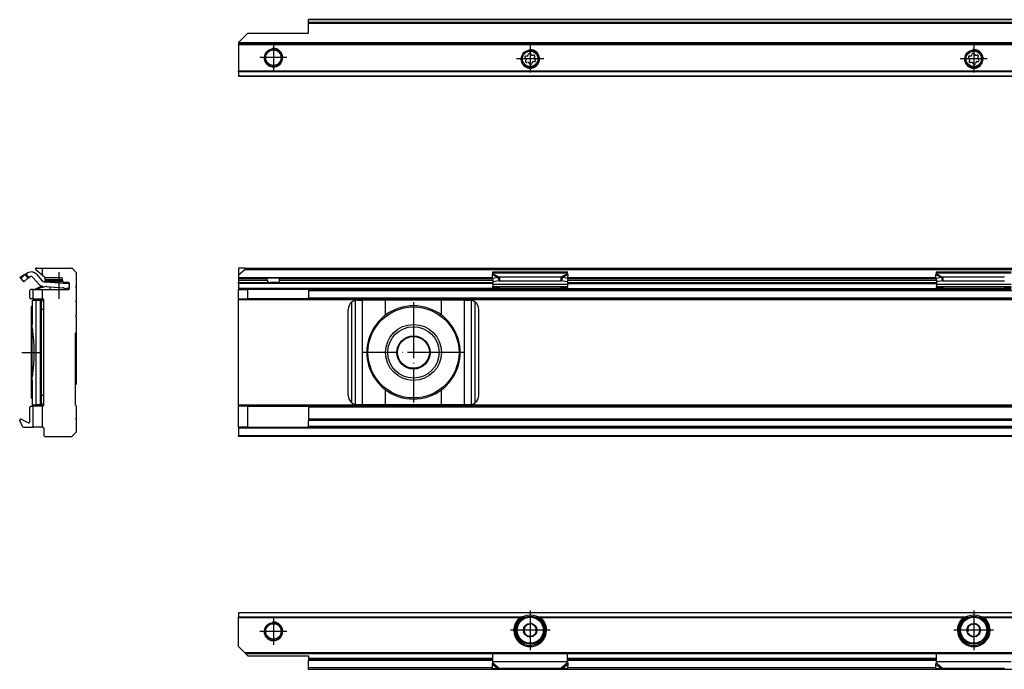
# Model space of a CAD drawing. Header units: millimetres. Extents: x -746 to 1106, y -92 to 517.
# Tile 46 of 55: x 183 to 394, y 378 to 517. Entities that reach past the tile are written whole.
import ezdxf

# ---------------------------------------------------------------- set-up
doc = ezdxf.new("R2010")
doc.units = ezdxf.units.MM
doc.linetypes.add('DOT_CENTER', pattern=[14, 12, -1, 0, -1])
doc.layers.add('1', color=7, linetype='Continuous')

# ---------------------------------------------------------------- blocks, each defined once
blk = doc.blocks.new('SOPORTE_SV2-T__51', base_point=(229.75, 504.65))
at = {"color": 7, "linetype": 'Continuous'}
for p, q in [((244.75, 516.78), (244.75, 516.8)), ((1039.75, 516.8), (244.75, 516.8)), ((244.75, 516.19), (244.75, 516.78)), ((244.75, 516.01), (244.75, 516.19)), ((244.75, 513.9), (244.75, 516.01)), ((231.75, 513.9), (229.75, 511.9)), ((231.75, 513.9), (244.75, 513.9)), ((229.75, 511.9), (229.75, 511.85)), ((229.75, 511.85), (229.75, 511.65)), ((229.75, 511.65), (229.75, 511.45)), ((1054.75, 511.65), (229.75, 511.65)), ((229.75, 511.45), (229.75, 505.74)), ((291.36, 508.43), (291.18, 508.62)), ((291.35, 509.02), (291.61, 509.02)), ((291.83, 509.19), (291.9, 509.44)), ((292.33, 509.49), (292.46, 509.27)), ((292.71, 509.16), (292.97, 509.22)), ((293.23, 508.88), (293.1, 508.65)), ((293.14, 508.38), (293.32, 508.19)), ((386.36, 508.43), (386.18, 508.62)), ((386.35, 509.02), (386.61, 509.02)), ((386.83, 509.19), (386.9, 509.44)), ((387.33, 509.49), (387.46, 509.27)), ((387.71, 509.16), (387.97, 509.22)), ((388.23, 508.88), (388.1, 508.65)), ((388.14, 508.38), (388.32, 508.19)), ((291.27, 507.93), (291.4, 508.16)), ((291.78, 507.65), (291.53, 507.59)), ((292.17, 507.32), (292.04, 507.54)), ((292.67, 507.62), (292.6, 507.37)), ((293.15, 507.79), (292.89, 507.79)), ((386.27, 507.93), (386.4, 508.16)), ((386.78, 507.65), (386.53, 507.59)), ((387.17, 507.32), (387.04, 507.54)), ((387.67, 507.62), (387.6, 507.37)), ((388.15, 507.79), (387.89, 507.79)), ((229.75, 505.6), (229.75, 505.74)), ((229.75, 505.6), (229.75, 504.71)), ((229.75, 504.65), (229.75, 504.71)), ((1054.75, 504.65), (229.75, 504.65))]:
    blk.add_line(p, q, dxfattribs=at)
at = {"color": 3, "linetype": 'Continuous'}
for p, q in [((1039.75, 516.78), (244.75, 516.78)), ((1039.75, 516.19), (244.75, 516.19)), ((1039.75, 516.01), (244.75, 516.01)), ((1054.75, 511.85), (229.75, 511.85)), ((229.75, 511.45), (1054.75, 511.45)), ((1054.75, 505.74), (229.75, 505.74)), ((1054.75, 505.6), (229.75, 505.6)), ((229.75, 504.71), (1054.75, 504.71))]:
    blk.add_line(p, q, dxfattribs=at)
at = {"color": 7, "linetype": 'Continuous'}
for centre, radius in [((237.25, 508.65), 1.9), ((237.25, 508.65), 1.65), ((292.25, 508.4), 1.9), ((292.25, 508.4), 1.65), ((387.25, 508.4), 1.9), ((387.25, 508.4), 1.65)]:
    blk.add_circle(centre, radius, dxfattribs=at)
for centre, start, end in [((291.35, 508.78), 90.5656, 223.8716), ((291.2, 508.27), 330.5656, 43.8716), ((291.61, 509.25), 270.5656, 343.8716), ((292.13, 509.37), 30.1519, 163.8716), ((292.66, 509.39), 210.1519, 283.4579), ((293.03, 509), 330.5656, 103.4579), ((293.3, 508.54), 150.5656, 223.8716), ((386.35, 508.78), 90.5656, 223.8716), ((386.2, 508.27), 330.5656, 43.8716), ((386.61, 509.25), 270.5656, 343.8716), ((387.13, 509.37), 30.1519, 163.8716), ((387.66, 509.39), 210.1519, 283.4579), ((388.03, 509), 330.5656, 103.4579), ((388.3, 508.54), 150.5656, 223.8716), ((291.47, 507.81), 150.5656, 283.8716), ((291.84, 507.42), 30.5656, 103.8716), ((292.37, 507.43), 210.5656, 343.8706), ((292.89, 507.56), 90.5656, 163.8706), ((293.15, 508.03), 270.5656, 43.8716), ((386.47, 507.81), 150.5656, 283.8716), ((386.84, 507.42), 30.5656, 103.8716), ((387.37, 507.43), 210.5656, 343.8706), ((387.89, 507.56), 90.5656, 163.8706), ((388.15, 508.03), 270.5656, 43.8716)]:
    blk.add_arc(centre, 0.233, start, end, dxfattribs=at)
at = {"layer": '1', "color": 2, "linetype": 'DOT_CENTER'}
for p, q in [((237.25, 511.55), (237.25, 505.75)), ((292.25, 511.3), (292.25, 505.5)), ((387.25, 511.3), (387.25, 505.5)), ((240.15, 508.65), (234.35, 508.65)), ((295.15, 508.4), (289.35, 508.4)), ((390.15, 508.4), (384.35, 508.4))]:
    blk.add_line(p, q, dxfattribs=at)
at = {"layer": '1', "color": 30, "linetype": 'Continuous'}
for centre in [(237.25, 508.65), (292.25, 508.4), (387.25, 508.4)]:
    blk.add_arc(centre, 2, 175, 95, dxfattribs=at)
blk = doc.blocks.new('Bottom6', base_point=(317.25, 510.72))
blk.add_blockref('SOPORTE_SV2-T__51', (229.75, 504.65))
blk = doc.blocks.new('SOPORTE_SV2-T__52', base_point=(229.75, 427.45))
at = {"color": 7, "linetype": 'Continuous'}
for p, q in [((229.75, 463.55), (229.75, 462)), ((231.05, 463.55), (229.75, 463.55)), ((231.18, 463.2), (229.75, 462)), ((229.75, 462), (229.75, 461.5)), ((231.05, 463.55), (1053.45, 463.55)), ((231.18, 463.2), (1053.32, 463.2)), ((284.16, 461.33), (284.14, 462.13)), ((284.25, 462.51), (284.25, 462.72)), ((284.25, 462.72), (300.25, 462.72)), ((284.25, 462.33), (284.25, 462.51)), ((300.25, 462.51), (300.25, 462.72)), ((300.25, 462.33), (300.25, 462.51)), ((300.34, 461.33), (300.36, 462.13)), ((379.16, 461.33), (379.14, 462.13)), ((379.25, 462.51), (379.25, 462.72)), ((379.25, 462.72), (395.25, 462.72)), ((379.25, 462.33), (379.25, 462.51)), ((229.75, 461.5), (229.75, 461.45)), ((229.75, 461.45), (229.75, 461.25)), ((229.75, 461.45), (235.81, 461.45)), ((229.75, 461.25), (229.75, 460.95)), ((229.75, 460.95), (229.75, 460.45)), ((229.75, 460.25), (229.75, 460.45)), ((229.75, 460.45), (236.56, 460.45)), ((229.75, 460.25), (229.75, 459.15)), ((235.81, 461.45), (238.69, 461.45)), ((235.94, 460.95), (235.94, 461.25)), ((237.94, 460.45), (236.56, 460.45)), ((237.94, 460.45), (284.25, 460.45)), ((238.56, 460.95), (238.56, 461.25)), ((238.69, 461.45), (284.16, 461.45)), ((285.33, 461.51), (284.16, 461.33)), ((284.16, 461.33), (284.34, 460.6)), ((284.25, 460.98), (284.25, 460.11)), ((284.25, 460.11), (284.25, 459.62)), ((285.52, 460.78), (284.34, 460.6)), ((285.33, 461.51), (285.44, 461.07)), ((285.44, 461.07), (285.52, 460.78)), ((285.66, 461.6), (285.66, 461.09)), ((298.84, 461.6), (285.66, 461.6)), ((285.66, 461.09), (285.66, 460.75)), ((298.84, 460.75), (285.66, 460.75)), ((298.84, 461.6), (298.84, 461.09)), ((298.84, 461.09), (298.84, 460.75)), ((299.06, 461.07), (298.98, 460.78)), ((300.16, 460.6), (298.98, 460.78)), ((299.17, 461.51), (299.06, 461.07)), ((300.34, 461.33), (299.17, 461.51)), ((300.34, 461.33), (300.16, 460.6)), ((300.25, 460.98), (300.25, 460.11)), ((300.25, 460.45), (379.25, 460.45)), ((300.25, 460.11), (300.25, 459.62)), ((300.34, 461.45), (379.16, 461.45)), ((380.33, 461.51), (379.16, 461.33)), ((379.16, 461.33), (379.34, 460.6)), ((379.25, 460.98), (379.25, 460.11)), ((379.25, 460.11), (379.25, 459.62)), ((380.52, 460.78), (379.34, 460.6)), ((380.33, 461.51), (380.44, 461.07)), ((380.44, 461.07), (380.52, 460.78)), ((393.84, 461.6), (380.66, 461.6)), ((380.66, 461.6), (380.66, 461.09)), ((380.66, 461.09), (380.66, 460.75)), ((393.84, 460.75), (380.66, 460.75)), ((229.75, 459.15), (229.75, 458.95)), ((229.75, 458.95), (231.75, 458.95)), ((229.75, 456.95), (229.75, 458.95)), ((244.75, 458.95), (231.75, 458.95)), ((231.75, 456.95), (231.75, 458.95)), ((244.75, 458.95), (284.25, 458.95)), ((244.75, 458.95), (244.75, 458.75)), ((244.75, 458.75), (244.75, 457.15)), ((284.25, 459.34), (284.25, 459.62)), ((284.25, 459.62), (300.25, 459.62)), ((284.25, 459.34), (284.25, 459.16)), ((284.25, 459.16), (284.25, 458.95)), ((284.25, 458.95), (287.01, 458.95)), ((285.74, 459.12), (285.74, 459.23)), ((289.25, 458.96), (285.74, 459.23)), ((285.74, 459.05), (287.01, 458.95)), ((287.01, 458.95), (289.25, 458.95)), ((295.25, 458.96), (289.25, 458.96)), ((289.25, 458.96), (289.25, 458.95)), ((289.25, 458.95), (295.25, 458.95)), ((298.76, 459.23), (295.25, 458.96)), ((295.25, 458.96), (295.25, 458.95)), ((295.25, 458.95), (297.49, 458.95)), ((297.49, 458.95), (298.76, 459.05)), ((297.49, 458.95), (300.25, 458.95)), ((298.76, 459.23), (298.76, 459.12)), ((300.25, 459.34), (300.25, 459.62)), ((300.25, 459.34), (300.25, 459.16)), ((300.25, 459.16), (300.25, 458.95)), ((300.25, 458.95), (379.25, 458.95)), ((379.25, 459.62), (395.25, 459.62)), ((379.25, 459.34), (379.25, 459.62)), ((379.25, 459.34), (379.25, 459.16)), ((379.25, 459.16), (379.25, 458.95)), ((379.25, 458.95), (382.01, 458.95)), ((380.74, 459.12), (380.74, 459.23)), ((384.25, 458.96), (380.74, 459.23)), ((380.74, 459.05), (382.01, 458.95)), ((382.01, 458.95), (384.25, 458.95)), ((390.25, 458.96), (384.25, 458.96)), ((384.25, 458.96), (384.25, 458.95)), ((384.25, 458.95), (390.25, 458.95)), ((393.76, 459.23), (390.25, 458.96)), ((390.25, 458.96), (390.25, 458.95)), ((390.25, 458.95), (392.49, 458.95)), ((392.49, 458.95), (393.76, 459.05)), ((392.49, 458.95), (395.25, 458.95)), ((393.76, 459.23), (393.76, 459.12)), ((229.75, 456.75), (229.75, 456.95)), ((229.75, 456.95), (231.75, 456.95)), ((229.75, 434.15), (229.75, 456.75)), ((244.75, 456.95), (231.75, 456.95)), ((244.75, 456.95), (244.75, 457.15)), ((244.75, 456.95), (1039.75, 456.95)), ((255.25, 456.65), (256.32, 456.65)), ((261.24, 456.65), (256.32, 456.65)), ((273.26, 456.65), (261.24, 456.65)), ((278.18, 456.65), (273.26, 456.65)), ((278.18, 456.65), (279.25, 456.65)), ((253.25, 436.25), (253.25, 454.65)), ((281.25, 436.25), (281.25, 454.65)), ((229.75, 433.95), (229.75, 434.15)), ((231.75, 433.95), (229.75, 433.95)), ((229.75, 429.45), (229.75, 433.95)), ((231.75, 433.95), (244.75, 433.95)), ((231.75, 429.45), (231.75, 433.95)), ((244.75, 433.95), (244.75, 433.75)), ((1039.75, 433.95), (244.75, 433.95)), ((244.75, 433.75), (244.75, 431.17)), ((256.32, 434.25), (255.25, 434.25)), ((261.24, 434.25), (256.32, 434.25)), ((273.26, 434.25), (261.24, 434.25)), ((278.18, 434.25), (273.26, 434.25)), ((279.25, 434.25), (278.18, 434.25)), ((1039.75, 431.17), (244.75, 431.17)), ((244.75, 431.17), (244.75, 430.89)), ((244.75, 429.57), (244.75, 430.89)), ((231.75, 429.45), (229.75, 429.45)), ((229.75, 429.45), (229.75, 429.25)), ((229.75, 429.25), (229.75, 427.65)), ((231.75, 429.45), (244.75, 429.45)), ((244.75, 429.45), (244.75, 429.57)), ((1039.75, 429.45), (244.75, 429.45)), ((229.75, 427.45), (229.75, 427.65)), ((1054.75, 427.45), (229.75, 427.45))]:
    blk.add_line(p, q, dxfattribs=at)
at = {"color": 3, "linetype": 'Continuous'}
for p, q in [((284.14, 462.13), (285.33, 461.51)), ((284.25, 462.51), (300.25, 462.51)), ((284.25, 462.33), (285.66, 461.6)), ((300.25, 462.33), (298.84, 461.6)), ((300.36, 462.13), (299.17, 461.51)), ((379.14, 462.13), (380.33, 461.51)), ((379.25, 462.51), (395.25, 462.51)), ((379.25, 462.33), (380.66, 461.6)), ((229.75, 461.5), (284.16, 461.5)), ((235.94, 461.25), (229.75, 461.25)), ((229.75, 460.95), (235.94, 460.95)), ((284.25, 460.25), (229.75, 460.25)), ((284.18, 461.25), (238.56, 461.25)), ((238.56, 460.95), (284.25, 460.95)), ((284.25, 460.11), (300.25, 460.11)), ((300.25, 460.95), (379.25, 460.95)), ((300.25, 460.25), (379.25, 460.25)), ((379.18, 461.25), (300.32, 461.25)), ((300.34, 461.5), (379.16, 461.5)), ((379.25, 460.11), (395.25, 460.11)), ((284.25, 459.15), (229.75, 459.15)), ((244.75, 458.75), (1039.75, 458.75)), ((285.74, 459.23), (298.76, 459.23)), ((285.74, 459.05), (285.74, 459.12)), ((298.76, 459.12), (298.76, 459.05)), ((300.25, 459.15), (379.25, 459.15)), ((380.74, 459.23), (393.76, 459.23)), ((380.74, 459.05), (380.74, 459.12)), ((393.76, 459.12), (393.76, 459.05)), ((1054.75, 456.75), (229.75, 456.75)), ((244.75, 457.15), (1039.75, 457.15)), ((254.05, 434.65), (254.05, 456.25)), ((254.85, 434.29), (254.85, 456.61)), ((256.32, 434.25), (256.32, 456.65)), ((261.24, 453.44), (261.24, 456.65)), ((273.26, 453.44), (273.26, 456.65)), ((278.18, 434.25), (278.18, 456.65)), ((279.65, 434.29), (279.65, 456.61)), ((280.45, 434.65), (280.45, 456.25)), ((261.24, 434.25), (261.24, 437.46)), ((273.26, 434.25), (273.26, 437.46)), ((1054.75, 434.15), (229.75, 434.15)), ((1039.75, 433.75), (244.75, 433.75)), ((1039.75, 430.89), (244.75, 430.89)), ((1054.75, 429.25), (229.75, 429.25)), ((1039.75, 429.57), (244.75, 429.57)), ((229.75, 427.65), (1054.75, 427.65))]:
    blk.add_line(p, q, dxfattribs=at)
at = {"color": 7, "linetype": 'Continuous'}
for radius in [9.75, 6, 5.5, 3.55, 3.4]:
    blk.add_circle((267.25, 445.45), radius, dxfattribs=at)
for centre, radius, start, end in [((231.05, 463.35), 0.2, 310, 90), ((255.25, 454.65), 2, 126.8699, 180), ((255.25, 454.65), 2, 101.598, 126.8699), ((255.25, 454.65), 2, 90, 101.598), ((279.25, 454.65), 2, 78.402, 90), ((279.25, 454.65), 2, 53.1301, 78.402), ((279.25, 454.65), 2, 0, 53.1301), ((267.25, 445.45), 10, 126.924, 138.5708), ((267.25, 445.45), 10, 53.076, 126.924), ((267.25, 445.45), 10, 41.4292, 53.076), ((267.25, 445.45), 10, 148.2362, 211.7638), ((267.25, 445.45), 10, 328.2363, 31.7637), ((267.25, 445.45), 10, 221.4292, 233.076), ((267.25, 445.45), 10, 306.924, 318.5708), ((267.25, 445.45), 10, 233.076, 306.924), ((255.25, 436.25), 2, 180, 233.1301), ((255.25, 436.25), 2, 233.1301, 258.402), ((279.25, 436.25), 2, 281.598, 306.8699), ((279.25, 436.25), 2, 306.8699, 0), ((255.25, 436.25), 2, 258.402, 270), ((279.25, 436.25), 2, 270, 281.598)]:
    blk.add_arc(centre, radius, start, end, dxfattribs=at)
for points, knots in [([(284.14, 462.13), (284.15, 462.14), (284.17, 462.18), (284.19, 462.23), (284.22, 462.29), (284.24, 462.32), (284.25, 462.33)], [0, 0, 0, 0, 0.0583422, 0.1234865, 0.1753748, 0.2333287, 0.2333287, 0.2333287, 0.2333287]), ([(300.36, 462.13), (300.35, 462.15), (300.33, 462.19), (300.31, 462.24), (300.28, 462.29), (300.26, 462.32), (300.25, 462.33)], [0, 0, 0, 0, 0.0669463, 0.1234866, 0.179919, 0.233329, 0.233329, 0.233329, 0.233329]), ([(379.14, 462.13), (379.15, 462.15), (379.17, 462.19), (379.19, 462.24), (379.22, 462.29), (379.24, 462.32), (379.25, 462.33)], [0, 0, 0, 0, 0.0669463, 0.1234866, 0.179919, 0.233329, 0.233329, 0.233329, 0.233329]), ([(235.94, 461.25), (235.94, 461.25), (235.94, 461.25), (235.94, 461.27), (235.94, 461.29), (235.93, 461.31), (235.92, 461.33), (235.92, 461.35), (235.91, 461.37), (235.9, 461.38), (235.89, 461.4), (235.88, 461.41), (235.87, 461.42), (235.86, 461.43), (235.85, 461.44), (235.84, 461.44), (235.83, 461.45), (235.82, 461.45), (235.81, 461.45), (235.81, 461.45)], [0, 0, 0, 0, 0.0032229, 0.0063371, 0.0372094, 0.0632558, 0.0837864, 0.1010098, 0.121697, 0.1373149, 0.1560872, 0.1701352, 0.1868135, 0.1993726, 0.2139381, 0.2251954, 0.2379223, 0.2499082, 0.2594908, 0.2594908, 0.2594908, 0.2594908]), ([(235.94, 460.95), (235.94, 460.93), (235.94, 460.88), (235.95, 460.81), (235.97, 460.75), (235.99, 460.69), (236.02, 460.64), (236.06, 460.6), (236.09, 460.57), (236.15, 460.53), (236.23, 460.49), (236.33, 460.46), (236.45, 460.45), (236.52, 460.45), (236.56, 460.45)], [0, 0, 0, 0, 0.0693054, 0.1388276, 0.200004, 0.2685672, 0.3256804, 0.3745378, 0.4256913, 0.4743188, 0.5783758, 0.6875933, 0.7989541, 0.9186591, 0.9186591, 0.9186591, 0.9186591]), ([(237.94, 460.45), (237.98, 460.45), (238.05, 460.45), (238.17, 460.46), (238.27, 460.49), (238.35, 460.53), (238.41, 460.57), (238.44, 460.6), (238.48, 460.64), (238.5, 460.68), (238.52, 460.72), (238.53, 460.75), (238.54, 460.78), (238.55, 460.81), (238.55, 460.85), (238.56, 460.88), (238.56, 460.91), (238.56, 460.94), (238.56, 460.95)], [0, 0, 0, 0, 0.1197049, 0.2310658, 0.3402832, 0.4443403, 0.4929678, 0.5441213, 0.5929786, 0.6500919, 0.6796246, 0.7133517, 0.7468099, 0.7799015, 0.8143545, 0.8486983, 0.8837513, 0.9187823, 0.9187823, 0.9187823, 0.9187823]), ([(238.69, 461.45), (238.69, 461.45), (238.68, 461.45), (238.67, 461.45), (238.66, 461.44), (238.65, 461.44), (238.64, 461.43), (238.63, 461.42), (238.62, 461.41), (238.6, 461.39), (238.59, 461.37), (238.58, 461.34), (238.57, 461.31), (238.57, 461.3), (238.56, 461.28), (238.56, 461.26), (238.56, 461.25), (238.56, 461.25), (238.56, 461.25)], [0, 0, 0, 0, 0.0095826, 0.0215685, 0.0320362, 0.0455531, 0.0601186, 0.0726778, 0.0861631, 0.1034043, 0.1381906, 0.1756502, 0.19442, 0.2136338, 0.2319644, 0.2531157, 0.2563191, 0.2594528, 0.2594528, 0.2594528, 0.2594528]), ([(285.66, 461.6), (285.64, 461.6), (285.58, 461.58), (285.5, 461.56), (285.42, 461.54), (285.36, 461.52), (285.33, 461.51)], [0, 0, 0, 0, 0.0879177, 0.170494, 0.2526181, 0.3435202, 0.3435202, 0.3435202, 0.3435202]), ([(285.66, 460.75), (285.65, 460.75), (285.63, 460.75), (285.59, 460.76), (285.55, 460.77), (285.53, 460.78), (285.52, 460.78)], [0, 0, 0, 0, 0.0383658, 0.0760959, 0.1140041, 0.1512902, 0.1512902, 0.1512902, 0.1512902]), ([(299.17, 461.51), (299.14, 461.52), (299.09, 461.54), (299, 461.56), (298.92, 461.58), (298.86, 461.6), (298.84, 461.6)], [0, 0, 0, 0, 0.0837038, 0.1730262, 0.2556025, 0.3435202, 0.3435202, 0.3435202, 0.3435202]), ([(298.98, 460.78), (298.97, 460.78), (298.95, 460.77), (298.91, 460.76), (298.87, 460.75), (298.85, 460.75), (298.84, 460.75)], [0, 0, 0, 0, 0.0372861, 0.0751943, 0.1129244, 0.1512902, 0.1512902, 0.1512902, 0.1512902]), ([(380.66, 461.6), (380.64, 461.6), (380.58, 461.58), (380.5, 461.56), (380.41, 461.54), (380.36, 461.52), (380.33, 461.51)], [0, 0, 0, 0, 0.0879177, 0.170494, 0.2567109, 0.3435203, 0.3435203, 0.3435203, 0.3435203]), ([(380.66, 460.75), (380.65, 460.75), (380.63, 460.75), (380.59, 460.76), (380.55, 460.77), (380.53, 460.78), (380.52, 460.78)], [0, 0, 0, 0, 0.0383658, 0.0760959, 0.1140041, 0.1512902, 0.1512902, 0.1512902, 0.1512902]), ([(285.74, 459.23), (285.62, 459.24), (285.37, 459.26), (285, 459.29), (284.62, 459.32), (284.37, 459.33), (284.25, 459.34)], [0, 0, 0, 0, 0.373701, 0.747543, 1.121146, 1.494893, 1.494893, 1.494893, 1.494893]), ([(284.25, 459.16), (284.37, 459.15), (284.62, 459.13), (285, 459.1), (285.37, 459.08), (285.62, 459.06), (285.74, 459.05)], [0, 0, 0, 0, 0.373698, 0.747255, 1.121052, 1.494694, 1.494694, 1.494694, 1.494694]), ([(300.25, 459.34), (300.13, 459.33), (299.88, 459.32), (299.5, 459.29), (299.13, 459.26), (298.88, 459.24), (298.76, 459.23)], [0, 0, 0, 0, 0.373747, 0.74735, 1.121197, 1.494893, 1.494893, 1.494893, 1.494893]), ([(298.76, 459.05), (298.88, 459.06), (299.13, 459.08), (299.5, 459.1), (299.88, 459.13), (300.13, 459.15), (300.25, 459.16)], [0, 0, 0, 0, 0.373648, 0.747439, 1.120997, 1.494694, 1.494694, 1.494694, 1.494694]), ([(380.74, 459.23), (380.62, 459.24), (380.37, 459.26), (380, 459.29), (379.62, 459.32), (379.37, 459.33), (379.25, 459.34)], [0, 0, 0, 0, 0.373695, 0.747543, 1.12115, 1.494893, 1.494893, 1.494893, 1.494893]), ([(379.25, 459.16), (379.37, 459.15), (379.62, 459.13), (380, 459.1), (380.37, 459.08), (380.62, 459.06), (380.74, 459.05)], [0, 0, 0, 0, 0.373698, 0.747255, 1.121052, 1.494694, 1.494694, 1.494694, 1.494694]), ([(395.25, 459.34), (395.13, 459.33), (394.88, 459.32), (394.5, 459.29), (394.13, 459.26), (393.88, 459.24), (393.76, 459.23)], [0, 0, 0, 0, 0.373747, 0.74735, 1.121197, 1.494893, 1.494893, 1.494893, 1.494893]), ([(393.76, 459.05), (393.88, 459.06), (394.13, 459.08), (394.5, 459.1), (394.88, 459.13), (395.13, 459.15), (395.25, 459.16)], [0, 0, 0, 0, 0.373648, 0.747439, 1.120992, 1.494694, 1.494694, 1.494694, 1.494694]), ([(259.75, 452.07), (259.67, 451.96), (259.49, 451.74), (259.24, 451.4), (258.99, 451.06), (258.83, 450.83), (258.75, 450.71)], [0, 0, 0, 0, 0.418104, 0.842646, 1.25962, 1.685167, 1.685167, 1.685167, 1.685167]), ([(275.75, 450.71), (275.67, 450.83), (275.51, 451.06), (275.26, 451.4), (275.01, 451.74), (274.83, 451.96), (274.75, 452.07)], [0, 0, 0, 0, 0.425548, 0.842522, 1.267064, 1.685169, 1.685169, 1.685169, 1.685169]), ([(258.75, 440.19), (258.83, 440.07), (258.99, 439.84), (259.24, 439.5), (259.49, 439.16), (259.67, 438.94), (259.75, 438.83)], [0, 0, 0, 0, 0.425548, 0.842521, 1.267063, 1.685167, 1.685167, 1.685167, 1.685167]), ([(274.75, 438.83), (274.83, 438.94), (275.01, 439.16), (275.26, 439.5), (275.51, 439.84), (275.67, 440.07), (275.75, 440.19)], [0, 0, 0, 0, 0.418104, 0.842647, 1.259621, 1.685169, 1.685169, 1.685169, 1.685169])]:
    blk.add_open_spline(points, degree=3, knots=knots, dxfattribs=at)
at = {"layer": '1', "color": 2, "linetype": 'DOT_CENTER'}
for p, q in [((267.25, 456.2), (267.25, 434.7)), ((278, 445.45), (256.5, 445.45))]:
    blk.add_line(p, q, dxfattribs=at)
blk = doc.blocks.new('Front8', base_point=(317.25, 445.5))
blk.add_blockref('SOPORTE_SV2-T__52', (229.75, 427.45))
blk = doc.blocks.new('SOPORTE_SV2-T__55', base_point=(182.92, 427.45))
at = {"color": 3, "linetype": 'Continuous'}
for p, q in [((184.02, 462.13), (183, 461.51)), ((186.76, 459.12), (186.79, 459.05)), ((186.43, 434.25), (186.43, 456.65)), ((187.36, 434.29), (187.36, 456.61)), ((188.06, 454.65), (187.59, 454.65)), ((188.06, 436.25), (187.59, 436.25))]:
    blk.add_line(p, q, dxfattribs=at)
at = {"color": 7, "linetype": 'Continuous'}
for p, q in [((183.07, 461.6), (184.28, 462.33)), ((183.13, 461.33), (184.02, 462.13)), ((184.02, 462.13), (184.42, 461.69)), ((184.28, 462.33), (184.57, 462.51)), ((184.28, 462.33), (184.6, 461.82)), ((186.39, 463.2), (187.81, 462)), ((186.48, 462.21), (187.74, 460.77)), ((186.51, 463.55), (187.81, 463.55)), ((187.81, 462), (187.81, 463.55)), ((187.81, 463.55), (193.98, 463.55)), ((187.81, 462), (188.31, 461.58)), ((194.12, 463.49), (195, 462.61)), ((195.06, 459.75), (195.06, 462.47)), ((183, 461.51), (183.13, 461.33)), ((183.13, 461.33), (183.45, 460.98)), ((183.45, 460.98), (183.59, 460.75)), ((183.45, 460.98), (183.64, 460.77)), ((183.64, 460.77), (183.79, 460.6)), ((183.79, 460.6), (184.68, 461.4)), ((184.42, 461.69), (184.68, 461.4)), ((184.6, 461.82), (184.8, 461.48)), ((184.8, 461.48), (185.09, 461.65)), ((185.73, 461.55), (186.99, 460.11)), ((188.08, 460.6), (189.34, 460.52)), ((188.31, 461.58), (188.31, 461)), ((188.31, 461.58), (188.41, 461.5)), ((189.19, 461), (188.31, 461)), ((188.31, 460.85), (189.34, 460.85)), ((188.31, 460.85), (188.31, 460.65)), ((188.31, 460.65), (189.34, 460.65)), ((191.86, 461.45), (188.54, 461.45)), ((192.06, 461), (189.19, 461)), ((189.34, 460.85), (192.07, 460.85)), ((189.34, 460.65), (192.16, 460.65)), ((189.34, 460.65), (189.34, 460.52)), ((189.34, 460.52), (193.29, 460.25)), ((192.06, 461), (192.06, 461.25)), ((192.06, 460.95), (192.06, 461)), ((193.29, 460.45), (192.56, 460.45)), ((193.36, 460.45), (193.29, 460.45)), ((193.29, 460.45), (193.29, 460.25)), ((193.29, 460.25), (193.56, 460.24)), ((193.49, 459.24), (193.56, 460.24)), ((193.56, 459.15), (193.56, 460.25)), ((194.86, 459.55), (195.06, 459.75)), ((185.06, 457.15), (185.06, 458.75)), ((185.81, 458.95), (185.26, 458.95)), ((185.81, 456.95), (185.81, 458.95)), ((185.81, 458.95), (186.07, 458.95)), ((186.72, 459.23), (186.07, 458.96)), ((186.07, 458.96), (186.07, 458.95)), ((186.07, 458.95), (186.56, 458.95)), ((186.56, 458.95), (186.79, 459.05)), ((186.56, 458.95), (187.81, 458.95)), ((186.72, 459.23), (186.76, 459.12)), ((187, 459.34), (187.07, 459.16)), ((187.81, 458.95), (193.36, 458.95)), ((187.81, 456.95), (187.81, 458.95)), ((188.61, 459.56), (189.34, 459.51)), ((189.34, 459.51), (189.34, 458.95)), ((189.34, 459.51), (192.16, 459.33)), ((192.26, 459.3), (193.29, 458.97)), ((193.01, 459.27), (193.29, 459.25)), ((193.01, 459.27), (193.29, 459.18)), ((193.29, 459.25), (193.29, 459.18)), ((193.29, 459.25), (193.49, 459.24)), ((193.29, 459.18), (193.42, 459.14)), ((193.29, 458.97), (193.29, 458.95)), ((193.29, 458.97), (193.36, 458.95)), ((193.42, 459.14), (193.36, 458.95)), ((193.36, 458.95), (193.36, 458.95)), ((195.06, 459.35), (194.86, 459.55)), ((195.06, 456.6), (195.06, 459.35)), ((185.81, 456.95), (185.26, 456.95)), ((185.59, 456.65), (185.59, 455.43)), ((185.59, 456.65), (186.43, 456.65)), ((185.81, 456.95), (187.81, 456.95)), ((186.43, 456.65), (187.11, 456.65)), ((187.11, 456.65), (187.7, 456.65)), ((187.59, 454.65), (187.59, 456.25)), ((187.86, 456.95), (187.81, 456.95)), ((188.06, 456.45), (188.06, 456.75)), ((188.06, 454.65), (188.06, 456.45)), ((194.86, 456.4), (195.06, 456.6)), ((195.06, 456.2), (194.86, 456.4)), ((195.06, 453.45), (195.06, 456.2)), ((185.36, 455.2), (185.59, 455.43)), ((185.36, 455.2), (185.36, 435.7)), ((185.59, 455.43), (185.59, 451.41)), ((187.59, 436.25), (187.59, 454.65)), ((188.06, 436.25), (188.06, 454.65)), ((194.86, 453.25), (195.06, 453.45)), ((185.59, 451.41), (185.59, 451.41)), ((195.06, 453.05), (194.86, 453.25)), ((195.06, 449.75), (195.06, 453.05)), ((185.61, 440.19), (185.61, 450.71)), ((195.06, 449.75), (194.86, 449.55)), ((194.86, 434.15), (194.86, 449.55)), ((195.06, 445.45), (195.06, 449.75)), ((195.06, 438.75), (195.06, 445.45)), ((185.59, 439.49), (185.59, 435.47)), ((185.59, 439.49), (185.59, 439.49)), ((185.36, 435.7), (185.59, 435.47)), ((185.59, 435.47), (185.59, 434.25)), ((187.59, 434.65), (187.59, 436.25)), ((188.06, 434.45), (188.06, 436.25)), ((188.06, 434.15), (188.06, 434.45)), ((185.06, 430.56), (185.06, 433.75)), ((185.26, 433.95), (185.81, 433.95)), ((185.59, 434.25), (186.43, 434.25)), ((185.81, 429.45), (185.81, 433.95)), ((187.81, 433.95), (185.81, 433.95)), ((187.11, 434.25), (186.43, 434.25)), ((187.7, 434.25), (187.11, 434.25)), ((187.81, 433.95), (187.86, 433.95)), ((187.81, 429.45), (187.81, 433.95)), ((195.06, 433.95), (194.86, 434.15)), ((195.06, 431.45), (195.06, 433.95)), ((183.53, 429.57), (182.94, 430.89)), ((183.21, 431.15), (184.78, 430.38)), ((194.86, 431.25), (195.06, 431.45)), ((195.06, 431.05), (194.86, 431.25)), ((195.06, 428.53), (195.06, 431.05)), ((183.71, 429.45), (185.81, 429.45)), ((187.81, 429.45), (185.81, 429.45)), ((187.81, 429.45), (187.86, 429.45)), ((188.06, 429.25), (188.06, 427.65)), ((194.12, 427.51), (195, 428.39)), ((188.26, 427.45), (193.98, 427.45))]:
    blk.add_line(p, q, dxfattribs=at)
for centre, radius, start, end in [((185.35, 461.22), 1.5, 41.2, 121.2), ((186.51, 463.35), 0.2, 90, 230), ((193.98, 463.35), 0.2, 45, 90), ((194.86, 462.47), 0.2, 0, 45), ((185.35, 461.22), 0.5, 41.2, 121.2), ((188.12, 461.1), 1.5, 221.2, 260.9046), ((188.12, 461.1), 0.5, 221.2, 266.2), ((188.54, 461.65), 0.2, 230, 270), ((189.19, 460.85), 0.15, 0, 90), ((191.86, 461.25), 0.2, 0, 90), ((192.56, 460.95), 0.5, 180, 270), ((193.36, 460.25), 0.2, 0, 90), ((185.26, 458.75), 0.2, 90, 180), ((189.87, 451.66), 8.2, 110.4858, 112.6), ((189.87, 451.66), 8, 110.4858, 112.6), ((189.87, 451.66), 8.2, 104.023, 110.4858), ((189.87, 451.66), 8, 99.0368, 110.4858), ((189.87, 451.66), 8, 72.6, 73.3632), ((193.36, 459.15), 0.2, 270, 0), ((185.26, 457.15), 0.2, 180, 270), ((187.86, 456.75), 0.2, 360, 90), ((194.57, 439.11), 0.613, 298.6588, 323.6818), ((185.26, 433.75), 0.2, 90, 180), ((187.86, 434.15), 0.2, 270, 360), ((183.12, 430.97), 0.2, 64, 204), ((184.86, 430.56), 0.2, 244, 0), ((183.71, 429.65), 0.2, 204, 270), ((187.86, 429.25), 0.2, 0, 90), ((194.86, 428.53), 0.2, 315, 360), ((188.26, 427.65), 0.2, 180, 270), ((193.98, 427.65), 0.2, 270, 315)]:
    blk.add_arc(centre, radius, start, end, dxfattribs=at)
for points, knots in [([(184.02, 462.13), (184.04, 462.15), (184.08, 462.19), (184.15, 462.24), (184.22, 462.29), (184.26, 462.32), (184.28, 462.33)], [0, 0, 0, 0, 0.087417, 0.1673011, 0.2542479, 0.3339878, 0.3339878, 0.3339878, 0.3339878]), ([(183, 461.51), (183.01, 461.52), (183.02, 461.54), (183.03, 461.56), (183.05, 461.58), (183.07, 461.6), (183.07, 461.6)], [0, 0, 0, 0, 0.0343819, 0.0616724, 0.087758, 0.1180652, 0.1180652, 0.1180652, 0.1180652]), ([(183.64, 460.77), (183.64, 460.77), (183.63, 460.77), (183.62, 460.76), (183.61, 460.75), (183.6, 460.75), (183.59, 460.75)], [0, 0, 0, 0, 0.00793153, 0.01582757, 0.03443469, 0.05295365, 0.05295365, 0.05295365, 0.05295365]), ([(184.68, 461.4), (184.69, 461.4), (184.71, 461.42), (184.74, 461.44), (184.77, 461.46), (184.79, 461.47), (184.8, 461.48)], [0, 0, 0, 0, 0.0365477, 0.0738608, 0.1108807, 0.1478807, 0.1478807, 0.1478807, 0.1478807]), ([(187.36, 456.61), (187.32, 456.62), (187.24, 456.64), (187.15, 456.65), (187.11, 456.65)], [0, 0, 0, 0, 0.1293174, 0.2566733, 0.2566733, 0.2566733, 0.2566733]), ([(187.36, 456.61), (187.4, 456.59), (187.47, 456.57), (187.54, 456.48), (187.59, 456.37), (187.59, 456.29), (187.59, 456.25)], [0, 0, 0, 0, 0.1161331, 0.2225764, 0.3328381, 0.4612568, 0.4612568, 0.4612568, 0.4612568]), ([(187.78, 456.65), (187.77, 456.65), (187.74, 456.65), (187.71, 456.65), (187.7, 456.65)], [0, 0, 0, 0, 0.04287066, 0.08566535, 0.08566535, 0.08566535, 0.08566535]), ([(187.92, 456.61), (187.91, 456.61), (187.89, 456.62), (187.86, 456.63), (187.82, 456.64), (187.8, 456.64), (187.78, 456.65)], [0, 0, 0, 0, 0.0335814, 0.0688181, 0.1061577, 0.1455934, 0.1455934, 0.1455934, 0.1455934]), ([(188.06, 456.45), (188.06, 456.47), (188.04, 456.5), (188.01, 456.55), (187.97, 456.58), (187.94, 456.6), (187.92, 456.61)], [0, 0, 0, 0, 0.0566977, 0.11026, 0.1630025, 0.217434, 0.217434, 0.217434, 0.217434]), ([(185.61, 450.71), (185.61, 450.77), (185.6, 450.89), (185.6, 451.06), (185.59, 451.24), (185.59, 451.35), (185.59, 451.41)], [0, 0, 0, 0, 0.1755477, 0.3510291, 0.5246328, 0.6979191, 0.6979191, 0.6979191, 0.6979191]), ([(185.61, 450.71), (185.63, 450.52), (185.65, 450.11), (185.71, 449.49), (185.77, 448.84), (185.83, 448.19), (185.89, 447.52), (185.93, 446.84), (185.96, 446.14), (185.97, 445.45), (185.96, 444.76), (185.93, 444.06), (185.89, 443.38), (185.83, 442.71), (185.77, 442.06), (185.71, 441.41), (185.65, 440.79), (185.63, 440.38), (185.61, 440.19)], [0, 0, 0, 0, 0.598491, 1.228169, 1.868015, 2.536324, 3.202341, 3.894266, 4.578943, 5.277983, 5.977023, 6.6617, 7.353625, 8.019642, 8.687951, 9.327797, 9.957475, 10.555966, 10.555966, 10.555966, 10.555966]), ([(185.59, 439.49), (185.59, 439.55), (185.59, 439.66), (185.6, 439.84), (185.6, 440.01), (185.61, 440.13), (185.61, 440.19)], [0, 0, 0, 0, 0.1732863, 0.34689, 0.5223713, 0.6979191, 0.6979191, 0.6979191, 0.6979191]), ([(187.59, 434.65), (187.59, 434.61), (187.59, 434.53), (187.54, 434.42), (187.47, 434.33), (187.4, 434.31), (187.36, 434.29)], [0, 0, 0, 0, 0.1284187, 0.2386804, 0.3451237, 0.4612568, 0.4612568, 0.4612568, 0.4612568]), ([(188.06, 434.45), (188.06, 434.43), (188.04, 434.4), (188.01, 434.35), (187.97, 434.32), (187.94, 434.3), (187.92, 434.29)], [0, 0, 0, 0, 0.0566976, 0.1102599, 0.1630025, 0.2174339, 0.2174339, 0.2174339, 0.2174339]), ([(187.11, 434.25), (187.15, 434.25), (187.24, 434.26), (187.32, 434.28), (187.36, 434.29)], [0, 0, 0, 0, 0.1273559, 0.2566733, 0.2566733, 0.2566733, 0.2566733]), ([(187.78, 434.25), (187.77, 434.25), (187.74, 434.25), (187.71, 434.25), (187.7, 434.25)], [0, 0, 0, 0, 0.04287066, 0.08566535, 0.08566535, 0.08566535, 0.08566535]), ([(187.92, 434.29), (187.91, 434.29), (187.89, 434.28), (187.86, 434.27), (187.82, 434.26), (187.8, 434.26), (187.78, 434.25)], [0, 0, 0, 0, 0.0335814, 0.0688181, 0.1061577, 0.1455934, 0.1455934, 0.1455934, 0.1455934])]:
    blk.add_open_spline(points, degree=3, knots=knots, dxfattribs=at)
for points in [[(185.61, 450.71), (185.61, 450.71), (185.61, 450.71), (185.61, 450.71)], [(185.61, 440.19), (185.61, 440.19), (185.61, 440.19), (185.61, 440.19)]]:
    blk.add_open_spline(points, degree=3, dxfattribs=at)
at = {"layer": '1', "color": 2, "linetype": 'DOT_CENTER'}
for p, q in [((191.31, 462.65), (191.31, 456.95)), ((183.36, 445.45), (187.59, 445.45))]:
    blk.add_line(p, q, dxfattribs=at)
blk = doc.blocks.new('Right4', base_point=(188.99, 445.5))
blk.add_blockref('SOPORTE_SV2-T__55', (182.92, 427.45))
blk = doc.blocks.new('SOPORTE_SV2-T__56', base_point=(229.75, 377.51))
at = {"color": 7, "linetype": 'Continuous'}
for p, q in [((1054.75, 389.65), (229.75, 389.65)), ((229.75, 389.6), (229.75, 389.65)), ((229.75, 389.6), (229.75, 388.71)), ((229.75, 388.57), (229.75, 388.71)), ((229.75, 382.4), (229.75, 388.57)), ((289.9, 388.15), (290.26, 388.15)), ((294.24, 388.15), (294.6, 388.15)), ((384.9, 388.15), (385.26, 388.15)), ((389.24, 388.15), (389.6, 388.15)), ((291.1, 386.78), (291.05, 386.42)), ((291.44, 386.92), (291.1, 386.78)), ((292.43, 387.34), (292.1, 387.2)), ((292.72, 387.12), (292.43, 387.34)), ((293.58, 386.46), (293.29, 386.68)), ((293.53, 386.1), (293.58, 386.46)), ((386.1, 386.78), (386.05, 386.42)), ((386.44, 386.92), (386.1, 386.78)), ((387.43, 387.34), (387.1, 387.2)), ((387.72, 387.12), (387.43, 387.34)), ((388.58, 386.46), (388.29, 386.68)), ((388.53, 386.1), (388.58, 386.46)), ((290.97, 385.71), (290.92, 385.35)), ((290.92, 385.35), (291.21, 385.12)), ((291.78, 384.69), (292.07, 384.47)), ((292.07, 384.47), (292.4, 384.61)), ((293.06, 384.89), (293.4, 385.03)), ((293.4, 385.03), (293.45, 385.39)), ((385.97, 385.71), (385.92, 385.35)), ((385.92, 385.35), (386.21, 385.12)), ((386.78, 384.69), (387.07, 384.47)), ((387.07, 384.47), (387.4, 384.61)), ((388.06, 384.89), (388.4, 385.03)), ((388.4, 385.03), (388.45, 385.39)), ((231.05, 381.1), (229.75, 382.4)), ((231.05, 381.1), (231.25, 380.9)), ((231.75, 380.4), (231.25, 380.9)), ((231.25, 380.9), (1053.25, 380.9)), ((231.75, 380.4), (244.75, 380.4)), ((244.75, 380.4), (244.75, 379.85)), ((244.75, 379.85), (244.75, 379.65)), ((244.75, 379.65), (284.25, 379.65)), ((244.75, 379.65), (244.75, 379.37)), ((284.25, 379.19), (284.25, 380.9)), ((300.25, 379.19), (300.25, 380.9)), ((300.25, 379.65), (379.25, 379.65)), ((379.25, 379.16), (379.25, 380.9)), ((244.75, 377.8), (244.75, 379.37)), ((244.75, 377.51), (244.75, 377.8)), ((1039.75, 377.51), (244.75, 377.51)), ((284.19, 378.78), (284.14, 378.61)), ((284.16, 377.72), (284.14, 378.61)), ((285.33, 377.59), (284.16, 377.72)), ((284.25, 379.16), (284.25, 379.19)), ((284.25, 378.88), (284.25, 379.16)), ((298.84, 377.67), (285.66, 377.67)), ((300.34, 377.72), (299.17, 377.59)), ((300.25, 379.16), (300.25, 379.19)), ((300.25, 378.88), (300.25, 379.16)), ((300.36, 378.61), (300.31, 378.78)), ((300.34, 377.72), (300.36, 378.61)), ((379.16, 377.72), (379.14, 378.61)), ((380.33, 377.59), (379.16, 377.72)), ((379.25, 378.88), (379.25, 379.16)), ((393.84, 377.67), (380.66, 377.67))]:
    blk.add_line(p, q, dxfattribs=at)
at = {"color": 3, "linetype": 'Continuous'}
for p, q in [((1054.75, 389.6), (229.75, 389.6)), ((290.26, 388.71), (229.75, 388.71)), ((289.98, 388.57), (229.75, 388.57)), ((385.26, 388.71), (294.24, 388.71)), ((384.98, 388.57), (294.52, 388.57)), ((585.26, 388.71), (389.24, 388.71)), ((584.98, 388.57), (389.52, 388.57)), ((231.05, 381.1), (1053.45, 381.1)), ((284.25, 379.85), (244.75, 379.85)), ((379.25, 379.85), (300.25, 379.85)), ((284.25, 379.37), (244.75, 379.37)), ((284.16, 377.8), (244.75, 377.8)), ((284.14, 378.61), (285.33, 377.59)), ((284.25, 379.16), (300.25, 379.16)), ((284.25, 378.88), (285.66, 377.67)), ((300.25, 378.88), (298.84, 377.67)), ((300.36, 378.61), (299.17, 377.59)), ((379.25, 379.37), (300.25, 379.37)), ((379.16, 377.8), (300.34, 377.8)), ((379.14, 378.61), (380.33, 377.59)), ((379.25, 379.16), (395.25, 379.16)), ((379.25, 378.88), (380.66, 377.67))]:
    blk.add_line(p, q, dxfattribs=at)
at = {"color": 7, "linetype": 'Continuous'}
for centre, radius in [((292.25, 385.9), 3), ((387.25, 385.9), 3), ((237.25, 385.65), 1.9), ((237.25, 385.65), 1.65), ((292.25, 385.9), 1.45), ((292.25, 385.9), 0.05), ((387.25, 385.9), 1.45), ((387.25, 385.9), 0.05)]:
    blk.add_circle(centre, radius, dxfattribs=at)
at = {"color": 3, "linetype": 'Continuous'}
for centre in [(292.25, 385.9), (387.25, 385.9)]:
    blk.add_circle(centre, 2.8, dxfattribs=at)
at = {"color": 7, "linetype": 'Continuous'}
for centre, radius, start, end in [((292.25, 385.9), 3.5, 130.3552, 49.6448), ((292.25, 385.9), 3.25, 112.6199, 43.7627), ((292.25, 385.9), 3.25, 67.3801, 112.6199), ((292.25, 385.9), 3.25, 43.7627, 67.3801), ((387.25, 385.9), 3.5, 130.3552, 49.6448), ((387.25, 385.9), 3.25, 112.6199, 67.3801), ((387.25, 385.9), 3.25, 67.3801, 112.6199), ((292.25, 385.9), 1.3, 156.839, 188.7237), ((292.25, 385.9), 1.3, 128.7237, 156.839), ((292.25, 385.9), 1.3, 96.839, 128.7237), ((292.25, 385.9), 1.3, 36.839, 68.7237), ((292.25, 385.9), 1.3, 8.7237, 36.839), ((292.25, 385.9), 1.3, 336.839, 8.7237), ((387.25, 385.9), 1.3, 156.839, 188.7237), ((387.25, 385.9), 1.3, 96.839, 128.7237), ((387.25, 385.9), 1.3, 36.839, 68.7237), ((387.25, 385.9), 1.3, 8.7237, 36.839), ((387.25, 385.9), 1.3, 336.839, 8.7237), ((292.25, 385.9), 1.3, 188.7237, 216.839), ((292.25, 385.9), 1.3, 216.839, 248.7237), ((292.25, 385.9), 1.3, 248.7237, 276.839), ((292.25, 385.9), 1.3, 276.839, 308.7237), ((292.25, 385.9), 1.3, 308.7237, 336.839), ((387.25, 385.9), 1.3, 216.839, 248.7237), ((387.25, 385.9), 1.3, 248.7237, 276.839), ((387.25, 385.9), 1.3, 276.839, 308.7237), ((387.25, 385.9), 1.3, 308.7237, 336.839)]:
    blk.add_arc(centre, radius, start, end, dxfattribs=at)
for points, knots in [([(289.98, 388.57), (289.99, 388.58), (290.01, 388.6), (290.05, 388.62), (290.08, 388.64), (290.13, 388.66), (290.19, 388.69), (290.24, 388.71), (290.26, 388.71)], [0, 0, 0, 0, 0.0345343, 0.0796473, 0.1151227, 0.1585173, 0.2443336, 0.3133299, 0.3133299, 0.3133299, 0.3133299]), ([(290.26, 388.71), (290.32, 388.73), (290.44, 388.77), (290.63, 388.82), (290.81, 388.87), (290.94, 388.89), (291, 388.9)], [0, 0, 0, 0, 0.1903327, 0.3787731, 0.57178, 0.763547, 0.763547, 0.763547, 0.763547]), ([(293.5, 388.9), (293.56, 388.89), (293.69, 388.87), (293.87, 388.82), (294.06, 388.77), (294.18, 388.73), (294.24, 388.71)], [0, 0, 0, 0, 0.1915728, 0.384016, 0.5730574, 0.7635471, 0.7635471, 0.7635471, 0.7635471]), ([(294.24, 388.71), (294.27, 388.7), (294.32, 388.69), (294.39, 388.65), (294.45, 388.62), (294.5, 388.59), (294.52, 388.57)], [0, 0, 0, 0, 0.0898239, 0.1547798, 0.239856, 0.3132558, 0.3132558, 0.3132558, 0.3132558]), ([(384.98, 388.57), (384.99, 388.58), (385.01, 388.6), (385.05, 388.62), (385.08, 388.64), (385.13, 388.66), (385.19, 388.69), (385.24, 388.71), (385.26, 388.71)], [0, 0, 0, 0, 0.0345343, 0.0796473, 0.1179556, 0.1585174, 0.2443337, 0.31333, 0.31333, 0.31333, 0.31333]), ([(385.26, 388.71), (385.32, 388.73), (385.44, 388.77), (385.63, 388.82), (385.81, 388.87), (385.94, 388.89), (386, 388.9)], [0, 0, 0, 0, 0.1901218, 0.3787731, 0.5718074, 0.763547, 0.763547, 0.763547, 0.763547]), ([(388.5, 388.9), (388.56, 388.89), (388.69, 388.87), (388.87, 388.82), (389.06, 388.77), (389.18, 388.73), (389.24, 388.71)], [0, 0, 0, 0, 0.1915726, 0.384016, 0.5730576, 0.7635471, 0.7635471, 0.7635471, 0.7635471]), ([(389.24, 388.71), (389.27, 388.7), (389.32, 388.69), (389.38, 388.66), (389.42, 388.64), (389.45, 388.62), (389.48, 388.6), (389.51, 388.58), (389.52, 388.57)], [0, 0, 0, 0, 0.0898239, 0.1547798, 0.1981746, 0.2336504, 0.2710018, 0.3133304, 0.3133304, 0.3133304, 0.3133304]), ([(284.14, 378.61), (284.15, 378.63), (284.17, 378.68), (284.2, 378.74), (284.22, 378.81), (284.24, 378.85), (284.25, 378.88)], [0, 0, 0, 0, 0.0660342, 0.1356749, 0.2077706, 0.2833141, 0.2833141, 0.2833141, 0.2833141]), ([(284.19, 378.78), (284.2, 378.82), (284.22, 378.89), (284.23, 378.99), (284.25, 379.09), (284.25, 379.15), (284.25, 379.19)], [0, 0, 0, 0, 0.1157036, 0.21058, 0.3062915, 0.4089219, 0.4089219, 0.4089219, 0.4089219]), ([(285.66, 377.67), (285.64, 377.66), (285.58, 377.64), (285.5, 377.62), (285.41, 377.61), (285.36, 377.6), (285.33, 377.59)], [0, 0, 0, 0, 0.0894086, 0.1715137, 0.2588192, 0.3386073, 0.3386073, 0.3386073, 0.3386073]), ([(299.17, 377.59), (299.14, 377.6), (299.09, 377.61), (299, 377.62), (298.92, 377.64), (298.86, 377.66), (298.84, 377.67)], [0, 0, 0, 0, 0.0797881, 0.1670936, 0.2491987, 0.3386073, 0.3386073, 0.3386073, 0.3386073]), ([(300.25, 379.19), (300.25, 379.15), (300.25, 379.09), (300.27, 378.99), (300.28, 378.89), (300.3, 378.82), (300.31, 378.78)], [0, 0, 0, 0, 0.0965567, 0.1983431, 0.3017294, 0.4089232, 0.4089232, 0.4089232, 0.4089232]), ([(300.36, 378.61), (300.35, 378.63), (300.33, 378.68), (300.3, 378.74), (300.28, 378.81), (300.26, 378.85), (300.25, 378.88)], [0, 0, 0, 0, 0.0660342, 0.1356749, 0.2077706, 0.2833141, 0.2833141, 0.2833141, 0.2833141]), ([(379.14, 378.61), (379.15, 378.63), (379.17, 378.68), (379.2, 378.74), (379.22, 378.81), (379.24, 378.85), (379.25, 378.88)], [0, 0, 0, 0, 0.0660342, 0.1356749, 0.2077706, 0.2833141, 0.2833141, 0.2833141, 0.2833141]), ([(380.66, 377.67), (380.64, 377.66), (380.58, 377.64), (380.5, 377.62), (380.42, 377.61), (380.36, 377.6), (380.33, 377.59)], [0, 0, 0, 0, 0.0858283, 0.1715137, 0.2550732, 0.3386073, 0.3386073, 0.3386073, 0.3386073])]:
    blk.add_open_spline(points, degree=3, knots=knots, dxfattribs=at)
at = {"layer": '1', "color": 2, "linetype": 'DOT_CENTER'}
for p, q in [((292.25, 390.15), (292.25, 381.65)), ((292.25, 390.15), (292.25, 381.65)), ((387.25, 390.15), (387.25, 381.65)), ((237.25, 388.55), (237.25, 382.75)), ((240.15, 385.65), (234.35, 385.65)), ((296.5, 385.9), (288, 385.9)), ((296.5, 385.9), (288, 385.9)), ((391.5, 385.9), (383, 385.9))]:
    blk.add_line(p, q, dxfattribs=at)
at = {"layer": '1', "color": 30, "linetype": 'Continuous'}
blk.add_arc((237.25, 385.65), 2, 175, 95, dxfattribs=at)
blk.add_arc((237.25, 385.65), 2, 175, 95, dxfattribs=at)
blk = doc.blocks.new('Top6', base_point=(317.25, 383.58))
blk.add_blockref('SOPORTE_SV2-T__56', (229.75, 377.51))

msp = doc.modelspace()

# ---------------------------------------------------------------- block references
for name, p in [('Bottom6', (317.25, 510.72)), ('Right4', (188.99, 445.5)), ('Front8', (317.25, 445.5)), ('Top6', (317.25, 383.58))]:
    msp.add_blockref(name, p)

doc.saveas('drawing.dxf')
